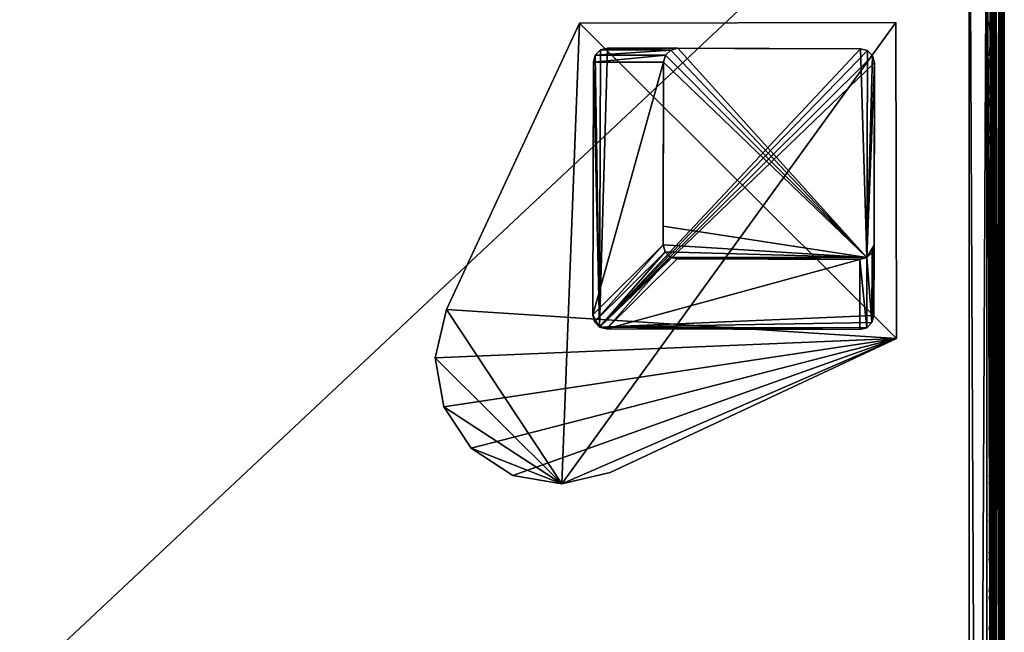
# Model space of a CAD drawing. Header units: inches. Extents: x 0 to 28, y -28 to 0.
# Tile 31 of 62: x 21 to 28, y -7.1 to -2.7. Entities that reach past the tile are written whole.
import ezdxf

# ---------------------------------------------------------------- set-up
doc = ezdxf.new("R2010")
doc.units = ezdxf.units.IN
doc.header["$LTSCALE"] = 0.03937
doc.header["$MEASUREMENT"] = 0
for name, color, linetype in [('A-FURN-3-ST', 151, 'Continuous'), ('A-FURN-3-ST-LG', 252, 'Continuous'), ('A-FURN-3-ST-LGHW', 32, 'Continuous'), ('A-FURN-3-ST-SEAM', 250, 'Continuous'), ('A-FURN-3-STITCH', 15, 'Continuous')]:
    doc.layers.add(name, color=color, linetype=linetype)

msp = doc.modelspace()

# ---------------------------------------------------------------- meshes
at = {"layer": 'A-FURN-3-ST'}
mesh = msp.add_polyface(dxfattribs=at)
corners = [(0.25, -0.4912, 5), (27.75, -27.51, 5), (0.25, -27.51, 5), (0.125, -0.4912, 5.0335), (0.125, -27.51, 5.0335), (0.0335, -0.4912, 5.125), (0.0335, -27.51, 5.125), (0, -0.4912, 5.25), (0, -27.51, 5.25), (0.25, -27.7013, 5.0381), (0.125, -27.6885, 5.069), (0.0335, -27.6535, 5.1535), (0, -27.635, 5.2835), (0.25, -26.91, 18), (0.125, -26.91, 17.9665), (0.25, -27.1947, 17.9625), (0.125, -27.186, 17.9302), (0.25, -27.46, 17.8526), (0.125, -27.4433, 17.8236), (0.25, -27.6878, 17.6778), (0.125, -27.6641, 17.6541), (0.0335, -26.91, 17.875), (0.0335, -27.1624, 17.8418), (0.0335, -27.3975, 17.7444), (0.0335, -27.5994, 17.5894), (0, -26.91, 17.75), (0, -27.13, 17.721), (0, -27.335, 17.6361), (0, -27.511, 17.501), (0.0335, -27.7544, 17.3875), (0, -27.6461, 17.325), (0.0335, -1.1, 17.875), (0.125, -1.1, 17.9665), (0.25, -1.1, 18), (27.75, -27.6878, 17.6778), (27.75, -27.46, 17.8526), (27.75, -27.1947, 17.9625), (0, -27.7265, 5.375), (0, -27.76, 5.5), (0, -0.2412, 5.5002), (0, -0.25, 16.9007), (0, -27.76, 16.9), (0, -1.1, 17.75), (0, -27.731, 17.12)]
mesh.append_faces([[corners[k] for k in face] for face in [(0, 1, 2), (3, 2, 4), (5, 4, 6), (7, 6, 8), (9, 10, 2), (2, 10, 4), (4, 10, 11), (4, 11, 6), (6, 11, 8), (8, 11, 12), (13, 14, 15), (15, 14, 16), (15, 16, 17), (17, 16, 18), (17, 18, 19), (19, 18, 20), (14, 21, 16), (16, 21, 22), (16, 22, 23, 18), (18, 23, 24, 20), (21, 25, 22), (22, 25, 26), (22, 26, 23), (23, 26, 27), (23, 27, 24), (24, 27, 28), (24, 28, 29), (29, 28, 30), (31, 25, 21), (32, 21, 14), (33, 14, 13), (19, 34, 17), (17, 35, 15), (15, 36, 13), (2, 1, 9), (12, 37, 8), (8, 38, 39), (40, 38, 41), (42, 41, 25), (25, 41, 43), (25, 43, 30), (30, 28, 25), (25, 28, 27), (25, 27, 26)]])
mesh = msp.add_polyface(dxfattribs=at)
corners = [(0.25, -1.1, 18), (27.75, -1.1, 18), (0.25, -0.8154, 17.9626), (27.75, -0.8154, 17.9626), (0.25, -0.5502, 17.8528), (27.75, -0.5502, 17.8528), (0.25, -0.3225, 17.6781), (0.25, -0.2998, 5.0381), (27.75, -0.2998, 5.0381), (0.25, -0.4912, 5), (0.25, -27.51, 5), (0.125, -0.4912, 5.0335), (0.125, -27.51, 5.0335), (0.0335, -0.4912, 5.125), (0.0335, -27.51, 5.125), (0, -0.4912, 5.25), (0.125, -0.3126, 5.069), (0.0335, -0.3477, 5.1536), (0, -0.3662, 5.2835), (0, -1.1, 17.75), (0.0335, -1.1, 17.875), (0, -0.8801, 17.7211), (0.0335, -0.8478, 17.8418), (0, -0.6752, 17.6362), (0.0335, -0.6127, 17.7445), (0, -0.4992, 17.5013), (0.0335, -0.4108, 17.5897), (0, -0.3641, 17.3254), (0.125, -1.1, 17.9665), (0.125, -0.8241, 17.9302), (0.125, -0.567, 17.8238), (0.125, -0.3462, 17.6544), (0, -26.91, 17.75), (0.0335, -26.91, 17.875), (0.125, -26.91, 17.9665), (0, -27.51, 5.25), (0, -0.2412, 5.5002), (0, -0.2747, 5.3751), (0, -27.76, 5.5), (0, -0.25, 16.9007), (0, -27.76, 16.9), (0, -0.2791, 17.1205), (0.25, -26.91, 18)]
mesh.append_faces([[corners[k] for k in face] for face in [(0, 1, 2), (2, 3, 4), (4, 5, 6), (7, 8, 9), (9, 10, 11), (11, 12, 13), (13, 14, 15), (16, 7, 11), (11, 7, 9), (11, 13, 16), (16, 13, 17), (13, 15, 17), (17, 15, 18), (19, 20, 21), (21, 20, 22), (21, 22, 23), (23, 22, 24), (23, 24, 25), (25, 24, 26), (25, 26, 27), (20, 28, 22), (22, 28, 29), (22, 29, 30, 24), (24, 30, 31, 26), (28, 0, 29), (29, 0, 2), (29, 2, 30), (30, 2, 4), (30, 4, 31), (31, 4, 6), (19, 32, 20), (20, 33, 28), (28, 34, 0), (35, 36, 15), (15, 37, 18), (36, 38, 39), (39, 40, 19), (21, 23, 19), (19, 23, 25), (19, 25, 27), (27, 41, 19), (19, 41, 39), (42, 1, 0)]])
mesh = msp.add_polyface(dxfattribs=at)
corners = [(27.9665, -0.4912, 5.125), (28, -27.51, 5.25), (27.9665, -27.51, 5.125), (27.875, -0.4912, 5.0335), (27.875, -27.51, 5.0335), (27.75, -0.4912, 5), (27.75, -27.51, 5), (27.875, -27.6885, 5.069), (27.75, -27.7013, 5.0381), (27.9665, -27.6535, 5.1535), (28, -27.635, 5.2835), (28, -26.91, 17.75), (27.9665, -26.91, 17.875), (28, -27.13, 17.721), (27.9665, -27.1624, 17.8418), (28, -27.335, 17.6361), (27.9665, -27.3975, 17.7444), (28, -27.511, 17.501), (27.9665, -27.5994, 17.5894), (28, -27.6461, 17.325), (27.875, -26.91, 17.9665), (27.875, -27.186, 17.9302), (27.875, -27.4433, 17.8236), (27.875, -27.6641, 17.6541), (27.75, -26.91, 18), (27.75, -27.1947, 17.9625), (27.75, -27.46, 17.8526), (27.75, -27.6878, 17.6778), (27.875, -1.1, 17.9665), (27.9665, -1.1, 17.875), (28, -1.1, 17.75), (28, -0.2412, 5.5002), (28, -27.76, 5.5), (28, -27.7265, 5.375), (28, -0.25, 16.9007), (28, -27.76, 16.9), (28, -27.731, 17.12), (0.25, -27.46, 17.8526), (0.25, -27.1947, 17.9625), (0.25, -26.91, 18), (0.25, -27.7013, 5.0381), (27.75, -1.1, 18)]
mesh.append_faces([[corners[k] for k in face] for face in [(0, 1, 2), (3, 2, 4), (5, 4, 6), (7, 8, 4), (4, 8, 6), (4, 2, 7), (7, 2, 9), (2, 1, 9), (9, 1, 10), (11, 12, 13), (13, 12, 14), (13, 14, 15), (15, 14, 16), (15, 16, 17), (17, 16, 18), (17, 18, 19), (12, 20, 14), (14, 20, 21), (14, 21, 22, 16), (16, 22, 23, 18), (20, 24, 21), (21, 24, 25), (21, 25, 22), (22, 25, 26), (22, 26, 23), (23, 26, 27), (28, 24, 20), (29, 20, 12), (30, 12, 11), (1, 31, 32), (1, 32, 33), (32, 34, 35), (35, 30, 11), (13, 15, 11), (11, 15, 17), (11, 17, 19), (19, 36, 11), (11, 36, 35), (33, 10, 1), (37, 27, 26), (38, 26, 25), (39, 25, 24), (40, 6, 8), (24, 41, 39)]])
mesh = msp.add_polyface(dxfattribs=at)
corners = [(28, -0.4912, 5.25), (28, -27.51, 5.25), (27.9665, -0.4912, 5.125), (27.9665, -27.51, 5.125), (27.875, -0.4912, 5.0335), (27.875, -27.51, 5.0335), (27.75, -0.4912, 5), (27.875, -0.3126, 5.069), (27.9665, -0.3477, 5.1536), (28, -0.3662, 5.2835), (27.75, -1.1, 18), (27.875, -1.1, 17.9665), (27.75, -0.8154, 17.9626), (27.875, -0.8241, 17.9302), (27.75, -0.5502, 17.8528), (27.875, -0.567, 17.8238), (27.75, -0.3225, 17.6781), (27.875, -0.3462, 17.6544), (27.9665, -1.1, 17.875), (27.9665, -0.8478, 17.8418), (27.9665, -0.6127, 17.7445), (27.9665, -0.4108, 17.5897), (28, -1.1, 17.75), (28, -0.8801, 17.7211), (28, -0.6752, 17.6362), (28, -0.4992, 17.5013), (27.9665, -0.2559, 17.3879), (28, -0.3641, 17.3254), (27.75, -26.91, 18), (27.875, -26.91, 17.9665), (27.9665, -26.91, 17.875), (0.25, -0.8154, 17.9626), (0.25, -0.5502, 17.8528), (0.25, -0.3225, 17.6781), (0.25, -0.4912, 5), (27.75, -0.2998, 5.0381), (27.75, -27.51, 5), (28, -0.2412, 5.5002), (28, -0.2747, 5.3751), (28, -0.25, 16.9007), (28, -27.76, 5.5), (28, -27.76, 16.9), (28, -0.2791, 17.1205)]
mesh.append_faces([[corners[k] for k in face] for face in [(0, 1, 2), (2, 3, 4), (4, 5, 6), (6, 7, 4), (4, 7, 8), (4, 8, 2), (2, 8, 0), (0, 8, 9), (10, 11, 12), (12, 11, 13), (12, 13, 14), (14, 13, 15), (14, 15, 16), (16, 15, 17), (11, 18, 13), (13, 18, 19), (13, 19, 20, 15), (15, 20, 21, 17), (18, 22, 19), (19, 22, 23), (19, 23, 20), (20, 23, 24), (20, 24, 21), (21, 24, 25), (21, 25, 26), (26, 25, 27), (10, 28, 11), (11, 29, 18), (18, 30, 22), (31, 10, 12), (32, 12, 14), (33, 14, 16), (34, 35, 6), (6, 36, 34), (0, 37, 1), (9, 38, 0), (37, 39, 40), (41, 39, 22), (39, 42, 22), (22, 42, 27), (22, 27, 25), (25, 24, 22), (22, 24, 23)]])
at = {"layer": 'A-FURN-3-ST-LG'}
mesh = msp.add_polyface(dxfattribs=at)
corners = [(25.1229, -4.8936, 4.7963), (26.972, -4.912, 4.7963), (25.1727, -4.907, 4.7963), (27.022, -4.8987, 4.7963), (27.0587, -4.862, 4.7963), (27.0722, -4.8118, 4.7963), (27.0772, -3.0136, 4.7963), (27.064, -2.9636, 4.7963), (27.0275, -2.9269, 4.7963), (26.9776, -2.9134, 4.7963), (25.1793, -2.9084, 4.7963), (25.129, -2.9216, 4.7963), (25.0922, -2.9581, 4.7963), (25.0786, -3.008, 4.7963), (25.0736, -4.8074, 4.7963), (25.0867, -4.8572, 4.7963), (27.0275, -2.9269, 0), (26.9776, -2.9134, 0), (27.064, -2.9636, 0), (27.0772, -3.0136, 0), (25.679, -2.9098, 0), (25.6287, -2.923, 0), (25.5918, -2.9595, 0), (25.5782, -3.0094, 0), (26.9734, -4.4123, 0), (27.0234, -4.399, 0), (27.0601, -4.3623, 0), (27.0736, -4.3121, 0), (25.6737, -4.4087, 0), (25.624, -4.3953, 0), (25.5878, -4.3589, 0), (25.5746, -4.3091, 0), (25.575, -4.1766, 0)]
mesh.append_faces([[corners[k] for k in face] for face in [(17, 9, 16), (9, 8, 16), (19, 18, 6), (18, 7, 6), (9, 17, 10), (17, 20, 10), (10, 20, 11), (20, 21, 11), (11, 21, 12), (21, 22, 12), (12, 22, 13), (22, 23, 13), (1, 24, 3), (24, 25, 3), (3, 25, 4), (25, 26, 4), (5, 4, 27), (4, 26, 27), (27, 19, 5), (19, 6, 5), (28, 24, 2), (24, 1, 2), (28, 2, 29), (2, 0, 29), (29, 0, 30), (0, 15, 30), (30, 15, 31), (15, 14, 31), (31, 14, 23), (14, 13, 23)]])
mesh.append_faces([[corners[k] for k in face] for face in [(31, 32, 25)]], dxfattribs={"vtx0": -1, "vtx1": -1})
mesh.append_faces([[corners[k] for k in face] for face in [(32, 31, 23), (32, 23, 25)]], dxfattribs={"vtx0": -1, "vtx2": -1})
mesh.append_faces([[corners[k] for k in face] for face in [(2, 1, 0), (16, 8, 18), (24, 28, 25), (23, 22, 25)]], dxfattribs={"vtx1": -1})
mesh.append_faces([[corners[k] for k in face] for face in [(1, 3, 0), (3, 4, 0), (4, 5, 0), (5, 6, 0), (6, 7, 0), (7, 8, 0), (8, 9, 0), (9, 10, 0), (10, 11, 0), (11, 12, 0), (12, 13, 0), (13, 14, 0), (28, 29, 25), (29, 30, 25), (22, 21, 25), (21, 20, 25), (20, 17, 25), (17, 16, 25), (16, 18, 25), (18, 19, 25), (19, 27, 25)]], dxfattribs={"vtx1": -1, "vtx2": -1})
mesh.append_faces([[corners[k] for k in face] for face in [(14, 15, 0), (8, 7, 18), (30, 31, 25), (27, 26, 25)]], dxfattribs={"vtx2": -1})
at = {"layer": 'A-FURN-3-ST-LGHW'}
mesh = msp.add_polyface(dxfattribs=at)
corners = [(27.2328, -4.975, 5), (24.8548, -6.0099, 5), (25.1987, -5.9278, 5), (24.5064, -5.9491, 5), (24.2106, -5.7553, 5), (24.0158, -5.4602, 5), (23.9538, -5.112, 5), (24.0347, -4.7677, 5), (24.9805, -2.7304, 5), (27.229, -2.7265, 5), (25.1987, -5.9278, 4.7502), (24.8548, -6.0099, 4.7502), (24.5064, -5.9491, 4.7502), (24.2106, -5.7553, 4.7502), (24.0158, -5.4602, 4.7502), (23.9538, -5.112, 4.7502), (24.0347, -4.7677, 4.7502), (27.2328, -4.975, 4.7502), (27.229, -2.7265, 4.7502), (24.9805, -2.7304, 4.7502)]
mesh.append_faces([[corners[k] for k in face] for face in [(1, 10, 2), (1, 11, 10), (3, 11, 1), (3, 12, 11), (4, 12, 3), (4, 13, 12), (5, 13, 4), (5, 14, 13), (6, 14, 5), (6, 15, 14), (16, 6, 7), (16, 15, 6), (19, 7, 8), (19, 16, 7), (0, 10, 17), (0, 2, 10)]])
mesh.append_faces([[corners[k] for k in face] for face in [(0, 1, 2), (11, 17, 10), (18, 8, 9), (17, 9, 0)]], dxfattribs={"vtx0": -1})
mesh.append_faces([[corners[k] for k in face] for face in [(0, 3, 1), (0, 4, 3), (0, 5, 4), (0, 6, 5), (0, 7, 6), (0, 8, 7), (11, 18, 17), (11, 19, 18), (11, 16, 19), (11, 15, 16), (11, 14, 15), (11, 13, 14)]], dxfattribs={"vtx0": -1, "vtx2": -1})
mesh.append_faces([[corners[k] for k in face] for face in [(0, 9, 8), (11, 12, 13), (18, 19, 8), (17, 18, 9)]], dxfattribs={"vtx2": -1})
at = {"layer": 'A-FURN-3-ST-SEAM'}
mesh = msp.add_polyface(dxfattribs=at)
corners = [(27.9433, -9.0343, 17.8505), (27.9266, -9.0343, 17.8563), (27.9266, -1.1, 17.8563), (27.9433, -1.1, 17.8505), (27.9266, -0.9258, 17.8401), (27.9433, -0.9269, 17.8344), (27.9035, -0.921, 17.8661), (27.9128, -0.9238, 17.8512), (27.9128, -1.1, 17.8675), (27.9035, -1.1, 17.8826), (27.9128, -9.0343, 17.8675), (27.9035, -9.0343, 17.8826), (27.9, -12.6094, 17.9), (27.9, -9.0343, 17.9), (27.9, -1.1, 17.9), (27.9981, -0.9202, 17.8702), (27.9997, -0.917, 17.8876), (27.9997, -1.1, 17.9045), (27.9981, -1.1, 17.8868), (27.9997, -9.0343, 17.9045), (27.9981, -9.0343, 17.8868), (27.9949, -0.9139, 17.9045), (27.9949, -1.1, 17.9217), (27.9949, -9.0343, 17.9217), (27.9345, -0.9092, 17.9295), (27.9188, -0.9107, 17.9215), (27.9188, -1.1, 17.939), (27.9345, -1.1, 17.9472), (27.9188, -9.0343, 17.939), (27.9345, -9.0343, 17.9472), (27.9071, -0.9132, 17.9082), (27.9071, -1.1, 17.9255), (27.9071, -9.0343, 17.9255), (27.9, -0.918, 17.8832), (27.9071, -12.6094, 17.9255), (27.961, -9.0343, 17.8515), (27.961, -1.1, 17.8515), (27.961, -0.9267, 17.8354), (27.9845, -9.0343, 17.9362), (27.9845, -1.1, 17.9362), (27.9845, -0.9112, 17.9187), (27.9266, -12.6094, 17.8563), (27.9128, -12.6094, 17.8675), (27.9772, -9.0343, 17.8588), (27.9772, -1.1, 17.8588), (27.9772, -0.9253, 17.8426), (27.9696, -9.0343, 17.9459), (27.9696, -1.1, 17.9459), (27.9696, -0.9095, 17.9282)]
mesh.append_faces([[corners[k] for k in face] for face in [(0, 1, 2, 3), (3, 2, 4, 5), (6, 7, 8, 9), (9, 8, 10, 11), (11, 12, 13), (11, 13, 9), (9, 13, 14), (9, 14, 6), (15, 16, 17, 18), (18, 17, 19, 20), (16, 21, 22, 17), (17, 22, 23, 19), (24, 25, 26, 27), (27, 26, 28, 29), (25, 30, 31, 26), (26, 31, 32, 28), (31, 33, 14), (31, 14, 32), (32, 14, 13), (32, 13, 34), (35, 0, 3, 36), (36, 3, 5, 37), (38, 23, 22, 39), (39, 22, 21, 40), (1, 10, 8, 2), (2, 8, 7, 4), (43, 35, 36, 44), (44, 36, 37, 45), (20, 43, 44, 18), (18, 44, 45, 15), (46, 38, 39, 47), (47, 39, 40, 48), (29, 46, 47, 27)]])
mesh.append_faces([[corners[k] for k in face] for face in [(41, 42, 10, 1)]], dxfattribs={"vtx0": -1})
at = {"layer": 'A-FURN-3-STITCH'}
mesh = msp.add_polymesh((7, 4), dxfattribs=at)
for k, corner in enumerate([(27.8907, -2.9585, 17.9558), (27.8929, -2.9586, 17.9543), (27.8972, -2.9586, 17.9514), (27.8993, -2.9586, 17.9499), (27.895, -2.9201, 17.9615), (27.8997, -2.92, 17.9637), (27.904, -2.9201, 17.9608), (27.9036, -2.9202, 17.9556), (27.8976, -2.8812, 17.9646), (27.9023, -2.8812, 17.9669), (27.9066, -2.8812, 17.964), (27.9062, -2.8813, 17.9588), (27.8984, -2.8421, 17.9652), (27.9031, -2.8421, 17.9675), (27.9074, -2.8421, 17.9646), (27.9071, -2.8422, 17.9594), (27.8976, -2.8031, 17.9633), (27.9023, -2.803, 17.9656), (27.9066, -2.8031, 17.9627), (27.9062, -2.8032, 17.9575), (27.895, -2.7643, 17.9589), (27.8997, -2.7643, 17.9611), (27.904, -2.7643, 17.9582), (27.9036, -2.7644, 17.953), (27.8907, -2.7261, 17.9519), (27.8929, -2.7261, 17.9505), (27.8972, -2.7261, 17.9476), (27.8993, -2.7262, 17.9461)]):
    mesh.set_mesh_vertex(divmod(k, 4), corner)
mesh = msp.add_polymesh((7, 4), dxfattribs=at)
for k, corner in enumerate([(27.8907, -3.2301, 17.9558), (27.8929, -3.2301, 17.9543), (27.8972, -3.2301, 17.9514), (27.8993, -3.2302, 17.9499), (27.895, -3.1916, 17.9615), (27.8997, -3.1916, 17.9637), (27.904, -3.1916, 17.9608), (27.9036, -3.1917, 17.9556), (27.8976, -3.1527, 17.9646), (27.9023, -3.1527, 17.9669), (27.9066, -3.1527, 17.964), (27.9062, -3.1528, 17.9588), (27.8984, -3.1136, 17.9652), (27.9031, -3.1136, 17.9675), (27.9074, -3.1136, 17.9646), (27.9071, -3.1137, 17.9594), (27.8976, -3.0746, 17.9633), (27.9023, -3.0746, 17.9656), (27.9066, -3.0746, 17.9627), (27.9062, -3.0747, 17.9575), (27.895, -3.0358, 17.9589), (27.8997, -3.0358, 17.9611), (27.904, -3.0358, 17.9582), (27.9036, -3.0359, 17.953), (27.8907, -2.9976, 17.9519), (27.8929, -2.9976, 17.9505), (27.8972, -2.9977, 17.9476), (27.8993, -2.9977, 17.9461)]):
    mesh.set_mesh_vertex(divmod(k, 4), corner)
mesh = msp.add_polymesh((7, 4), dxfattribs=at)
for k, corner in enumerate([(27.8907, -3.5016, 17.9558), (27.8929, -3.5016, 17.9543), (27.8972, -3.5017, 17.9514), (27.8993, -3.5017, 17.9499), (27.895, -3.4631, 17.9615), (27.8997, -3.4631, 17.9637), (27.904, -3.4631, 17.9608), (27.9036, -3.4632, 17.9556), (27.8976, -3.4242, 17.9646), (27.9023, -3.4242, 17.9669), (27.9066, -3.4243, 17.964), (27.9062, -3.4243, 17.9588), (27.8984, -3.3852, 17.9652), (27.9031, -3.3851, 17.9675), (27.9074, -3.3852, 17.9646), (27.9071, -3.3853, 17.9594), (27.8976, -3.3461, 17.9633), (27.9023, -3.3461, 17.9656), (27.9066, -3.3461, 17.9627), (27.9062, -3.3462, 17.9575), (27.895, -3.3074, 17.9589), (27.8997, -3.3073, 17.9611), (27.904, -3.3074, 17.9582), (27.9036, -3.3075, 17.953), (27.8907, -3.2691, 17.9519), (27.8929, -3.2691, 17.9505), (27.8972, -3.2692, 17.9476), (27.8993, -3.2692, 17.9461)]):
    mesh.set_mesh_vertex(divmod(k, 4), corner)
mesh = msp.add_polymesh((7, 4), dxfattribs=at)
for k, corner in enumerate([(27.8907, -3.7731, 17.9558), (27.8929, -3.7731, 17.9543), (27.8972, -3.7732, 17.9514), (27.8993, -3.7732, 17.9499), (27.895, -3.7347, 17.9615), (27.8997, -3.7346, 17.9637), (27.904, -3.7347, 17.9608), (27.9036, -3.7348, 17.9556), (27.8976, -3.6958, 17.9646), (27.9023, -3.6957, 17.9669), (27.9066, -3.6958, 17.964), (27.9062, -3.6959, 17.9588), (27.8984, -3.6567, 17.9652), (27.9031, -3.6567, 17.9675), (27.9074, -3.6567, 17.9646), (27.9071, -3.6568, 17.9594), (27.8976, -3.6176, 17.9633), (27.9023, -3.6176, 17.9656), (27.9066, -3.6177, 17.9627), (27.9062, -3.6177, 17.9575), (27.895, -3.5789, 17.9589), (27.8997, -3.5788, 17.9611), (27.904, -3.5789, 17.9582), (27.9036, -3.579, 17.953), (27.8907, -3.5406, 17.9519), (27.8929, -3.5407, 17.9505), (27.8972, -3.5407, 17.9476), (27.8993, -3.5407, 17.9461)]):
    mesh.set_mesh_vertex(divmod(k, 4), corner)
mesh = msp.add_polymesh((7, 4), dxfattribs=at)
for k, corner in enumerate([(27.8907, -4.0446, 17.9558), (27.8929, -4.0447, 17.9543), (27.8972, -4.0447, 17.9514), (27.8993, -4.0447, 17.9499), (27.895, -4.0062, 17.9615), (27.8997, -4.0062, 17.9637), (27.904, -4.0062, 17.9608), (27.9036, -4.0063, 17.9556), (27.8976, -3.9673, 17.9646), (27.9023, -3.9673, 17.9669), (27.9066, -3.9673, 17.964), (27.9062, -3.9674, 17.9588), (27.8984, -3.9282, 17.9652), (27.9031, -3.9282, 17.9675), (27.9074, -3.9282, 17.9646), (27.9071, -3.9283, 17.9594), (27.8976, -3.8892, 17.9633), (27.9023, -3.8891, 17.9656), (27.9066, -3.8892, 17.9627), (27.9062, -3.8893, 17.9575), (27.895, -3.8504, 17.9589), (27.8997, -3.8504, 17.9611), (27.904, -3.8504, 17.9582), (27.9036, -3.8505, 17.953), (27.8907, -3.8122, 17.9519), (27.8929, -3.8122, 17.9505), (27.8972, -3.8122, 17.9476), (27.8993, -3.8123, 17.9461)]):
    mesh.set_mesh_vertex(divmod(k, 4), corner)
mesh = msp.add_polymesh((7, 4), dxfattribs=at)
for k, corner in enumerate([(27.8907, -4.3309, 17.9558), (27.8929, -4.3309, 17.9543), (27.8972, -4.3309, 17.9514), (27.8993, -4.331, 17.9499), (27.895, -4.2924, 17.9615), (27.8997, -4.2924, 17.9637), (27.904, -4.2924, 17.9608), (27.9036, -4.2925, 17.9556), (27.8976, -4.2535, 17.9646), (27.9023, -4.2535, 17.9669), (27.9066, -4.2535, 17.964), (27.9062, -4.2536, 17.9588), (27.8984, -4.2144, 17.9652), (27.9031, -4.2144, 17.9675), (27.9074, -4.2144, 17.9646), (27.9071, -4.2145, 17.9594), (27.8976, -4.1754, 17.9633), (27.9023, -4.1754, 17.9656), (27.9066, -4.1754, 17.9627), (27.9062, -4.1755, 17.9575), (27.895, -4.1366, 17.9589), (27.8997, -4.1366, 17.9611), (27.904, -4.1366, 17.9582), (27.9036, -4.1367, 17.953), (27.8907, -4.0984, 17.9519), (27.8929, -4.0984, 17.9505), (27.8972, -4.0985, 17.9476), (27.8993, -4.0985, 17.9461)]):
    mesh.set_mesh_vertex(divmod(k, 4), corner)
mesh = msp.add_polymesh((7, 4), dxfattribs=at)
for k, corner in enumerate([(27.8907, -4.6024, 17.9558), (27.8929, -4.6024, 17.9543), (27.8972, -4.6025, 17.9514), (27.8993, -4.6025, 17.9499), (27.895, -4.5639, 17.9615), (27.8997, -4.5639, 17.9637), (27.904, -4.5639, 17.9608), (27.9036, -4.564, 17.9556), (27.8976, -4.525, 17.9646), (27.9023, -4.525, 17.9669), (27.9066, -4.5251, 17.964), (27.9062, -4.5251, 17.9588), (27.8984, -4.486, 17.9652), (27.9031, -4.4859, 17.9675), (27.9074, -4.486, 17.9646), (27.9071, -4.4861, 17.9594), (27.8976, -4.4469, 17.9633), (27.9023, -4.4469, 17.9656), (27.9066, -4.4469, 17.9627), (27.9062, -4.447, 17.9575), (27.895, -4.4082, 17.9589), (27.8997, -4.4081, 17.9611), (27.904, -4.4082, 17.9582), (27.9036, -4.4083, 17.953), (27.8907, -4.3699, 17.9519), (27.8929, -4.3699, 17.9505), (27.8972, -4.37, 17.9476), (27.8993, -4.37, 17.9461)]):
    mesh.set_mesh_vertex(divmod(k, 4), corner)
mesh = msp.add_polymesh((7, 4), dxfattribs=at)
for k, corner in enumerate([(27.8907, -4.8739, 17.9558), (27.8929, -4.8739, 17.9543), (27.8972, -4.874, 17.9514), (27.8993, -4.874, 17.9499), (27.895, -4.8355, 17.9615), (27.8997, -4.8354, 17.9637), (27.904, -4.8355, 17.9608), (27.9036, -4.8356, 17.9556), (27.8976, -4.7966, 17.9646), (27.9023, -4.7965, 17.9669), (27.9066, -4.7966, 17.964), (27.9062, -4.7967, 17.9588), (27.8984, -4.7575, 17.9652), (27.9031, -4.7575, 17.9675), (27.9074, -4.7575, 17.9646), (27.9071, -4.7576, 17.9594), (27.8976, -4.7184, 17.9633), (27.9023, -4.7184, 17.9656), (27.9066, -4.7185, 17.9627), (27.9062, -4.7185, 17.9575), (27.895, -4.6797, 17.9589), (27.8997, -4.6796, 17.9611), (27.904, -4.6797, 17.9582), (27.9036, -4.6798, 17.953), (27.8907, -4.6414, 17.9519), (27.8929, -4.6415, 17.9505), (27.8972, -4.6415, 17.9476), (27.8993, -4.6415, 17.9461)]):
    mesh.set_mesh_vertex(divmod(k, 4), corner)
mesh = msp.add_polymesh((7, 4), dxfattribs=at)
for k, corner in enumerate([(27.8907, -5.1454, 17.9558), (27.8929, -5.1455, 17.9543), (27.8972, -5.1455, 17.9514), (27.8993, -5.1455, 17.9499), (27.895, -5.107, 17.9615), (27.8997, -5.107, 17.9637), (27.904, -5.107, 17.9608), (27.9036, -5.1071, 17.9556), (27.8976, -5.0681, 17.9646), (27.9023, -5.0681, 17.9669), (27.9066, -5.0681, 17.964), (27.9062, -5.0682, 17.9588), (27.8984, -5.029, 17.9652), (27.9031, -5.029, 17.9675), (27.9074, -5.029, 17.9646), (27.9071, -5.0291, 17.9594), (27.8976, -4.99, 17.9633), (27.9023, -4.9899, 17.9656), (27.9066, -4.99, 17.9627), (27.9062, -4.9901, 17.9575), (27.895, -4.9512, 17.9589), (27.8997, -4.9512, 17.9611), (27.904, -4.9512, 17.9582), (27.9036, -4.9513, 17.953), (27.8907, -4.913, 17.9519), (27.8929, -4.913, 17.9505), (27.8972, -4.913, 17.9476), (27.8993, -4.9131, 17.9461)]):
    mesh.set_mesh_vertex(divmod(k, 4), corner)
mesh = msp.add_polymesh((7, 4), dxfattribs=at)
for k, corner in enumerate([(27.8907, -5.417, 17.9558), (27.8929, -5.417, 17.9543), (27.8972, -5.4171, 17.9514), (27.8993, -5.4171, 17.9499), (27.895, -5.3785, 17.9615), (27.8997, -5.3785, 17.9637), (27.904, -5.3785, 17.9608), (27.9036, -5.3786, 17.9556), (27.8976, -5.3396, 17.9646), (27.9023, -5.3396, 17.9669), (27.9066, -5.3396, 17.964), (27.9062, -5.3397, 17.9588), (27.8984, -5.3006, 17.9652), (27.9031, -5.3005, 17.9675), (27.9074, -5.3006, 17.9646), (27.9071, -5.3006, 17.9594), (27.8976, -5.2615, 17.9633), (27.9023, -5.2615, 17.9656), (27.9066, -5.2615, 17.9627), (27.9062, -5.2616, 17.9575), (27.895, -5.2227, 17.9589), (27.8997, -5.2227, 17.9611), (27.904, -5.2228, 17.9582), (27.9036, -5.2228, 17.953), (27.8907, -5.1845, 17.9519), (27.8929, -5.1845, 17.9505), (27.8972, -5.1846, 17.9476), (27.8993, -5.1846, 17.9461)]):
    mesh.set_mesh_vertex(divmod(k, 4), corner)
mesh = msp.add_polymesh((7, 4), dxfattribs=at)
for k, corner in enumerate([(27.8907, -5.6885, 17.9558), (27.8929, -5.6885, 17.9543), (27.8972, -5.6886, 17.9514), (27.8993, -5.6886, 17.9499), (27.895, -5.6501, 17.9615), (27.8997, -5.65, 17.9637), (27.904, -5.6501, 17.9608), (27.9036, -5.6502, 17.9556), (27.8976, -5.6112, 17.9646), (27.9023, -5.6111, 17.9669), (27.9066, -5.6112, 17.964), (27.9062, -5.6113, 17.9588), (27.8984, -5.5721, 17.9652), (27.9031, -5.572, 17.9675), (27.9074, -5.5721, 17.9646), (27.9071, -5.5722, 17.9594), (27.8976, -5.533, 17.9633), (27.9023, -5.533, 17.9656), (27.9066, -5.533, 17.9627), (27.9062, -5.5331, 17.9575), (27.895, -5.4943, 17.9589), (27.8997, -5.4942, 17.9611), (27.904, -5.4943, 17.9582), (27.9036, -5.4944, 17.953), (27.8907, -5.456, 17.9519), (27.8929, -5.4561, 17.9505), (27.8972, -5.4561, 17.9476), (27.8993, -5.4561, 17.9461)]):
    mesh.set_mesh_vertex(divmod(k, 4), corner)
mesh = msp.add_polymesh((7, 4), dxfattribs=at)
for k, corner in enumerate([(27.8907, -5.96, 17.9558), (27.8929, -5.9601, 17.9543), (27.8972, -5.9601, 17.9514), (27.8993, -5.9601, 17.9499), (27.895, -5.9216, 17.9615), (27.8997, -5.9215, 17.9637), (27.904, -5.9216, 17.9608), (27.9036, -5.9217, 17.9556), (27.8976, -5.8827, 17.9646), (27.9023, -5.8827, 17.9669), (27.9066, -5.8827, 17.964), (27.9062, -5.8828, 17.9588), (27.8984, -5.8436, 17.9652), (27.9031, -5.8436, 17.9675), (27.9074, -5.8436, 17.9646), (27.9071, -5.8437, 17.9594), (27.8976, -5.8046, 17.9633), (27.9023, -5.8045, 17.9656), (27.9066, -5.8046, 17.9627), (27.9062, -5.8047, 17.9575), (27.895, -5.7658, 17.9589), (27.8997, -5.7658, 17.9611), (27.904, -5.7658, 17.9582), (27.9036, -5.7659, 17.953), (27.8907, -5.7276, 17.9519), (27.8929, -5.7276, 17.9505), (27.8972, -5.7276, 17.9476), (27.8993, -5.7277, 17.9461)]):
    mesh.set_mesh_vertex(divmod(k, 4), corner)
mesh = msp.add_polymesh((7, 4), dxfattribs=at)
for k, corner in enumerate([(27.8907, -6.2316, 17.9558), (27.8929, -6.2316, 17.9543), (27.8972, -6.2316, 17.9514), (27.8993, -6.2317, 17.9499), (27.895, -6.1931, 17.9615), (27.8997, -6.1931, 17.9637), (27.904, -6.1931, 17.9608), (27.9036, -6.1932, 17.9556), (27.8976, -6.1542, 17.9646), (27.9023, -6.1542, 17.9669), (27.9066, -6.1542, 17.964), (27.9062, -6.1543, 17.9588), (27.8984, -6.1151, 17.9652), (27.9031, -6.1151, 17.9675), (27.9074, -6.1152, 17.9646), (27.9071, -6.1152, 17.9594), (27.8976, -6.0761, 17.9633), (27.9023, -6.0761, 17.9656), (27.9066, -6.0761, 17.9627), (27.9062, -6.0762, 17.9575), (27.895, -6.0373, 17.9589), (27.8997, -6.0373, 17.9611), (27.904, -6.0373, 17.9582), (27.9036, -6.0374, 17.953), (27.8907, -5.9991, 17.9519), (27.8929, -5.9991, 17.9505), (27.8972, -5.9992, 17.9476), (27.8993, -5.9992, 17.9461)]):
    mesh.set_mesh_vertex(divmod(k, 4), corner)
mesh = msp.add_polymesh((7, 4), dxfattribs=at)
for k, corner in enumerate([(27.8907, -6.5031, 17.9558), (27.8929, -6.5031, 17.9543), (27.8972, -6.5032, 17.9514), (27.8993, -6.5032, 17.9499), (27.895, -6.4646, 17.9615), (27.8997, -6.4646, 17.9637), (27.904, -6.4647, 17.9608), (27.9036, -6.4647, 17.9556), (27.8976, -6.4258, 17.9646), (27.9023, -6.4257, 17.9669), (27.9066, -6.4258, 17.964), (27.9062, -6.4259, 17.9588), (27.8984, -6.3867, 17.9652), (27.9031, -6.3866, 17.9675), (27.9074, -6.3867, 17.9646), (27.9071, -6.3868, 17.9594), (27.8976, -6.3476, 17.9633), (27.9023, -6.3476, 17.9656), (27.9066, -6.3476, 17.9627), (27.9062, -6.3477, 17.9575), (27.895, -6.3089, 17.9589), (27.8997, -6.3088, 17.9611), (27.904, -6.3089, 17.9582), (27.9036, -6.309, 17.953), (27.8907, -6.2706, 17.9519), (27.8929, -6.2706, 17.9505), (27.8972, -6.2707, 17.9476), (27.8993, -6.2707, 17.9461)]):
    mesh.set_mesh_vertex(divmod(k, 4), corner)
mesh = msp.add_polymesh((7, 4), dxfattribs=at)
for k, corner in enumerate([(27.8907, -6.7746, 17.9558), (27.8929, -6.7747, 17.9543), (27.8972, -6.7747, 17.9514), (27.8993, -6.7747, 17.9499), (27.895, -6.7362, 17.9615), (27.8997, -6.7361, 17.9637), (27.904, -6.7362, 17.9608), (27.9036, -6.7363, 17.9556), (27.8976, -6.6973, 17.9646), (27.9023, -6.6972, 17.9669), (27.9066, -6.6973, 17.964), (27.9062, -6.6974, 17.9588), (27.8984, -6.6582, 17.9652), (27.9031, -6.6582, 17.9675), (27.9074, -6.6582, 17.9646), (27.9071, -6.6583, 17.9594), (27.8976, -6.6192, 17.9633), (27.9023, -6.6191, 17.9656), (27.9066, -6.6192, 17.9627), (27.9062, -6.6193, 17.9575), (27.895, -6.5804, 17.9589), (27.8997, -6.5804, 17.9611), (27.904, -6.5804, 17.9582), (27.9036, -6.5805, 17.953), (27.8907, -6.5422, 17.9519), (27.8929, -6.5422, 17.9505), (27.8972, -6.5422, 17.9476), (27.8993, -6.5422, 17.9461)]):
    mesh.set_mesh_vertex(divmod(k, 4), corner)
mesh = msp.add_polymesh((7, 4), dxfattribs=at)
for k, corner in enumerate([(27.8907, -7.0462, 17.9558), (27.8929, -7.0462, 17.9543), (27.8972, -7.0462, 17.9514), (27.8993, -7.0463, 17.9499), (27.895, -7.0077, 17.9615), (27.8997, -7.0077, 17.9637), (27.904, -7.0077, 17.9608), (27.9036, -7.0078, 17.9556), (27.8976, -6.9688, 17.9646), (27.9023, -6.9688, 17.9669), (27.9066, -6.9688, 17.964), (27.9062, -6.9689, 17.9588), (27.8984, -6.9297, 17.9652), (27.9031, -6.9297, 17.9675), (27.9074, -6.9297, 17.9646), (27.9071, -6.9298, 17.9594), (27.8976, -6.8907, 17.9633), (27.9023, -6.8906, 17.9656), (27.9066, -6.8907, 17.9627), (27.9062, -6.8908, 17.9575), (27.895, -6.8519, 17.9589), (27.8997, -6.8519, 17.9611), (27.904, -6.8519, 17.9582), (27.9036, -6.852, 17.953), (27.8907, -6.8137, 17.9519), (27.8929, -6.8137, 17.9505), (27.8972, -6.8138, 17.9476), (27.8993, -6.8138, 17.9461)]):
    mesh.set_mesh_vertex(divmod(k, 4), corner)

doc.saveas('drawing.dxf')
